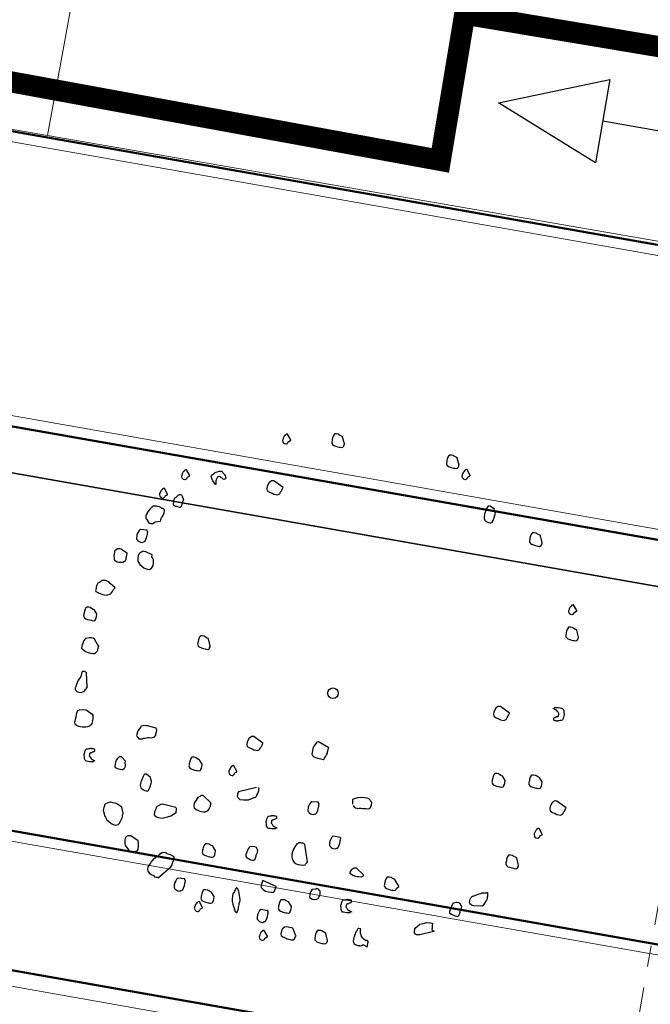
# Model space of a CAD drawing. Header units: metres. Extents: x 2514 to 227642, y 1683 to 852646.
# Tile 184 of 256: x 113841.01 to 113846.97, y 426303.16 to 426312.47. Entities that reach past the tile are written whole.
import ezdxf
from ezdxf.enums import TextEntityAlignment as Align
from ezdxf.lldxf.tags import DXFTag

# ---------------------------------------------------------------- set-up
doc = ezdxf.new("R2010")
doc.units = ezdxf.units.M
doc.linetypes.add('XX-CENTER', pattern=[8, 5, -1, 1, -1])
for name, color, linetype, lineweight in [('B-WE-KG-GRENS_PERCEEL-GV', 252, 'KG-PERCEEL', 18), ('N-WE-GR-BOOM-G', 94, 'Continuous', 35), ('N-WE-GR-BOOM-S', 94, 'Continuous', 25), ('N-WE-KG-WERKGRENS-G', 7, 'XX-CENTER', 35), ('N-WE-VH-KANTOPSLUITING_ACHTERKANTBAND-G', 1, 'Continuous', 50), ('N-WE-VH-KANTOPSLUITING_OPSLUITBAND_100X200-G', 1, 'Continuous', 18), ('N-WE-VH-KANTOPSLUITING_TROTTOIRBAND_130 150-G', 2, 'Continuous', 13), ('X-XX-AL-VERWIJZING-S', 7, 'Continuous', 25), ('X-XX-AL-VERWIJZING_DOORSNEDE-G', 7, 'XX-CENTER', 18)]:
    doc.layers.add(name, color=color, linetype=linetype, lineweight=lineweight)
doc.styles.add('NLCS-ISO', font='NLCS-ISO.ttf', dxfattribs={"height": 1.8})
doc.styles.get("Standard").update_dxf_attribs({"font": 'romans'})
tags = doc.linetypes.add('KG-PERCEEL', pattern='A,5.5,-2,["P",Standard,S=1.8,R=0,X=-0.5,Y=-0.9],-2,5.5,-2,[5,NLCS.SHX,S=0.75,R=0,X=0,Y=0],-2', length=19).pattern_tags.tags
tags[6] = DXFTag(74, 10)

# ---------------------------------------------------------------- blocks, each defined once
blk = doc.blocks.new('SGR-BOOM_11')
at = {"flags": 128}
for points in [[(-0.601, 4.681), (-0.657, 4.805), (-0.657, 4.811), (-0.681, 4.817), (-0.719, 4.829), (-0.737, 4.842), (-0.743, 4.842), (-0.75, 4.842), (-0.781, 4.842), (-0.812, 4.835), (-0.818, 4.835), (-0.818, 4.829), (-0.824, 4.823), (-0.836, 4.792), (-0.843, 4.755), (-0.843, 4.724), (-0.843, 4.706), (-0.843, 4.681), (-0.843, 4.668), (-0.836, 4.65), (-0.818, 4.631), (-0.793, 4.619), (-0.756, 4.613), (-0.719, 4.607), (-0.688, 4.607), (-0.669, 4.607), (-0.638, 4.607), (-0.62, 4.619), (-0.613, 4.625), (-0.607, 4.631), (-0.607, 4.643), (-0.601, 4.662), (-0.601, 4.675), (-0.601, 4.681)], [(-1.614, 4.582), (-1.69, 4.677), (-1.696, 4.677), (-1.702, 4.677), (-1.715, 4.671), (-1.721, 4.665), (-1.733, 4.653), (-1.733, 4.646), (-1.746, 4.628), (-1.752, 4.615), (-1.758, 4.59), (-1.764, 4.559), (-1.764, 4.541), (-1.752, 4.516), (-1.739, 4.504), (-1.721, 4.491), (-1.69, 4.491), (-1.684, 4.491), (-1.665, 4.504), (-1.665, 4.51), (-1.659, 4.516), (-1.653, 4.529), (-1.653, 4.535), (-1.647, 4.547), (-1.614, 4.57), (-1.614, 4.576), (-1.614, 4.582)], [(1.603, 4.662), (1.548, 4.786), (1.548, 4.792), (1.523, 4.798), (1.486, 4.811), (1.467, 4.823), (1.461, 4.823), (1.455, 4.823), (1.424, 4.823), (1.393, 4.817), (1.387, 4.817), (1.387, 4.811), (1.381, 4.805), (1.368, 4.774), (1.362, 4.736), (1.362, 4.706), (1.362, 4.687), (1.362, 4.662), (1.362, 4.65), (1.368, 4.631), (1.387, 4.613), (1.412, 4.6), (1.449, 4.594), (1.486, 4.588), (1.517, 4.588), (1.536, 4.588), (1.566, 4.588), (1.585, 4.6), (1.591, 4.607), (1.597, 4.613), (1.597, 4.625), (1.603, 4.643), (1.603, 4.656), (1.603, 4.662)], [(1.843, 4.507), (1.767, 4.602), (1.761, 4.602), (1.755, 4.602), (1.742, 4.596), (1.736, 4.59), (1.724, 4.578), (1.724, 4.571), (1.712, 4.553), (1.705, 4.54), (1.699, 4.515), (1.693, 4.485), (1.693, 4.466), (1.705, 4.441), (1.717, 4.429), (1.736, 4.416), (1.767, 4.416), (1.773, 4.416), (1.792, 4.429), (1.792, 4.435), (1.798, 4.441), (1.804, 4.454), (1.804, 4.46), (1.811, 4.472), (1.843, 4.495), (1.843, 4.501), (1.843, 4.507)], [(2.406, 3.956), (2.319, 4), (2.288, 4), (2.282, 4), (2.275, 3.987), (2.263, 3.95), (2.251, 3.901), (2.238, 3.833), (2.238, 3.783), (2.245, 3.746), (2.263, 3.721), (2.3, 3.702), (2.337, 3.69), (2.369, 3.69), (2.387, 3.69), (2.406, 3.702), (2.412, 3.721), (2.418, 3.74), (2.424, 3.764), (2.424, 3.783), (2.43, 3.795), (2.43, 3.814), (2.43, 3.826), (2.43, 3.839), (2.437, 3.845), (2.437, 3.869), (2.437, 3.888), (2.406, 3.944), (2.406, 3.956)], [(-2.87, 3.503), (-2.935, 3.566), (-2.951, 3.593), (-2.966, 3.619), (-2.976, 3.636), (-2.971, 3.653), (-2.959, 3.681), (-2.93, 3.705), (-2.915, 3.728), (-2.898, 3.737), (-2.882, 3.747), (-2.836, 3.766), (-2.812, 3.773), (-2.798, 3.774), (-2.787, 3.766), (-2.769, 3.748), (-2.754, 3.735), (-2.743, 3.727), (-2.739, 3.722), (-2.731, 3.719), (-2.728, 3.714), (-2.725, 3.709), (-2.722, 3.704), (-2.719, 3.698), (-2.712, 3.687), (-2.709, 3.682), (-2.706, 3.677), (-2.703, 3.671), (-2.697, 3.661), (-2.699, 3.652), (-2.704, 3.649), (-2.712, 3.637), (-2.718, 3.634), (-2.728, 3.628), (-2.742, 3.627), (-2.754, 3.635), (-2.757, 3.64), (-2.765, 3.643), (-2.782, 3.647), (-2.794, 3.655), (-2.8, 3.666), (-2.811, 3.673), (-2.817, 3.67), (-2.822, 3.667), (-2.833, 3.661), (-2.838, 3.658), (-2.844, 3.655), (-2.86, 3.645), (-2.867, 3.62), (-2.873, 3.595), (-2.875, 3.572), (-2.871, 3.553), (-2.867, 3.534), (-2.866, 3.52), (-2.863, 3.515), (-2.86, 3.509), (-2.865, 3.506), (-2.87, 3.503)], [(-1.602, 3.668), (-1.794, 3.761), (-1.813, 3.761), (-1.844, 3.755), (-1.85, 3.743), (-1.875, 3.718), (-1.893, 3.668), (-1.899, 3.637), (-1.899, 3.594), (-1.887, 3.557), (-1.837, 3.538), (-1.788, 3.526), (-1.751, 3.513), (-1.676, 3.513), (-1.67, 3.52), (-1.646, 3.538), (-1.639, 3.551), (-1.633, 3.582), (-1.621, 3.6), (-1.614, 3.631), (-1.608, 3.65), (-1.602, 3.662), (-1.602, 3.668)], [(-3.38, 3.587), (-3.456, 3.682), (-3.462, 3.682), (-3.468, 3.682), (-3.481, 3.675), (-3.487, 3.669), (-3.499, 3.657), (-3.499, 3.651), (-3.512, 3.632), (-3.518, 3.62), (-3.524, 3.595), (-3.53, 3.564), (-3.53, 3.545), (-3.518, 3.521), (-3.505, 3.508), (-3.487, 3.496), (-3.456, 3.496), (-3.45, 3.496), (-3.431, 3.508), (-3.431, 3.515), (-3.425, 3.521), (-3.419, 3.533), (-3.419, 3.539), (-3.413, 3.552), (-3.38, 3.575), (-3.38, 3.581), (-3.38, 3.587)], [(3.406, 3.486), (3.35, 3.61), (3.35, 3.615), (3.325, 3.622), (3.288, 3.634), (3.269, 3.646), (3.263, 3.646), (3.257, 3.646), (3.226, 3.646), (3.195, 3.64), (3.189, 3.64), (3.189, 3.634), (3.183, 3.628), (3.17, 3.597), (3.164, 3.56), (3.164, 3.529), (3.164, 3.51), (3.164, 3.486), (3.164, 3.473), (3.17, 3.455), (3.189, 3.436), (3.214, 3.423), (3.251, 3.417), (3.288, 3.411), (3.319, 3.411), (3.338, 3.411), (3.368, 3.411), (3.387, 3.423), (3.393, 3.43), (3.399, 3.436), (3.399, 3.448), (3.406, 3.467), (3.406, 3.479), (3.406, 3.486)], [(-3.73, 3.171), (-3.806, 3.265), (-3.812, 3.265), (-3.818, 3.265), (-3.831, 3.259), (-3.837, 3.253), (-3.849, 3.241), (-3.849, 3.234), (-3.861, 3.216), (-3.868, 3.203), (-3.874, 3.178), (-3.88, 3.147), (-3.88, 3.129), (-3.868, 3.104), (-3.855, 3.092), (-3.837, 3.079), (-3.806, 3.079), (-3.799, 3.079), (-3.781, 3.092), (-3.781, 3.098), (-3.775, 3.104), (-3.769, 3.117), (-3.769, 3.123), (-3.762, 3.135), (-3.73, 3.158), (-3.73, 3.164), (-3.73, 3.171)], [(-3.41, 3.111), (-3.443, 3.176), (-3.462, 3.195), (-3.487, 3.195), (-3.512, 3.195), (-3.53, 3.182), (-3.567, 3.132), (-3.586, 3.114), (-3.598, 3.083), (-3.598, 3.071), (-3.598, 3.04), (-3.598, 3.003), (-3.592, 2.996), (-3.586, 2.99), (-3.574, 2.984), (-3.549, 2.972), (-3.518, 2.972), (-3.493, 2.965), (-3.468, 2.965), (-3.456, 2.965), (-3.45, 2.965), (-3.443, 2.972), (-3.431, 2.99), (-3.431, 3.003), (-3.431, 3.015), (-3.425, 3.04), (-3.425, 3.058), (-3.425, 3.083), (-3.41, 3.111)], [(-3.772, 2.642), (-3.772, 2.668), (-3.772, 2.674), (-3.772, 2.693), (-3.765, 2.705), (-3.753, 2.736), (-3.747, 2.767), (-3.734, 2.798), (-3.734, 2.829), (-3.734, 2.841), (-3.734, 2.848), (-3.734, 2.86), (-3.747, 2.872), (-3.759, 2.879), (-3.772, 2.885), (-3.79, 2.885), (-3.815, 2.897), (-3.84, 2.904), (-3.871, 2.904), (-3.895, 2.909), (-3.933, 2.904), (-3.957, 2.897), (-3.982, 2.872), (-4.007, 2.835), (-4.032, 2.798), (-4.05, 2.761), (-4.05, 2.749), (-4.063, 2.711), (-4.063, 2.693), (-4.063, 2.687), (-4.063, 2.681), (-4.063, 2.674), (-4.063, 2.668), (-4.063, 2.662), (-4.056, 2.643), (-4.05, 2.637), (-4.044, 2.631), (-4.013, 2.606), (-4.007, 2.594), (-3.995, 2.575), (-3.976, 2.569), (-3.964, 2.569), (-3.945, 2.569), (-3.933, 2.569), (-3.908, 2.575), (-3.895, 2.588), (-3.889, 2.594), (-3.871, 2.612), (-3.772, 2.642), (-3.772, 2.642), (-3.772, 2.642)], [(-3.995, 2.433), (-4.118, 2.42), (-4.125, 2.42), (-4.131, 2.414), (-4.143, 2.396), (-4.156, 2.365), (-4.168, 2.327), (-4.168, 2.309), (-4.168, 2.297), (-4.168, 2.278), (-4.168, 2.253), (-4.162, 2.228), (-4.143, 2.216), (-4.131, 2.204), (-4.106, 2.191), (-4.081, 2.185), (-4.044, 2.185), (-4.019, 2.204), (-4.007, 2.21), (-3.995, 2.222), (-3.982, 2.272), (-3.976, 2.309), (-3.976, 2.34), (-3.976, 2.352), (-3.976, 2.371), (-3.976, 2.402), (-3.988, 2.414), (-3.995, 2.433)], [(4.271, 2.337), (4.195, 2.432), (4.189, 2.432), (4.183, 2.432), (4.171, 2.426), (4.164, 2.42), (4.152, 2.407), (4.152, 2.401), (4.14, 2.382), (4.133, 2.37), (4.127, 2.346), (4.121, 2.314), (4.121, 2.296), (4.133, 2.271), (4.146, 2.259), (4.164, 2.247), (4.195, 2.247), (4.201, 2.247), (4.22, 2.259), (4.22, 2.265), (4.226, 2.271), (4.233, 2.283), (4.233, 2.29), (4.239, 2.302), (4.271, 2.325), (4.271, 2.331), (4.271, 2.337)], [(-4.292, 1.937), (-4.379, 1.975), (-4.397, 1.981), (-4.416, 1.993), (-4.44, 1.993), (-4.459, 1.993), (-4.484, 1.987), (-4.509, 1.962), (-4.533, 1.931), (-4.533, 1.912), (-4.533, 1.882), (-4.533, 1.844), (-4.521, 1.807), (-4.515, 1.776), (-4.502, 1.764), (-4.484, 1.758), (-4.447, 1.745), (-4.416, 1.745), (-4.391, 1.745), (-4.366, 1.752), (-4.341, 1.758), (-4.317, 1.776), (-4.292, 1.795), (-4.292, 1.801), (-4.292, 1.82), (-4.292, 1.844), (-4.292, 1.869), (-4.292, 1.9), (-4.292, 1.925), (-4.292, 1.937)], [(4.39, 1.844), (4.335, 1.968), (4.335, 1.975), (4.31, 1.981), (4.273, 1.993), (4.254, 2.005), (4.248, 2.005), (4.242, 2.005), (4.211, 2.005), (4.18, 1.999), (4.173, 1.999), (4.173, 1.993), (4.167, 1.987), (4.155, 1.956), (4.149, 1.919), (4.149, 1.888), (4.149, 1.869), (4.149, 1.844), (4.149, 1.832), (4.155, 1.813), (4.173, 1.795), (4.198, 1.783), (4.235, 1.776), (4.273, 1.77), (4.303, 1.77), (4.322, 1.77), (4.353, 1.77), (4.372, 1.783), (4.378, 1.789), (4.384, 1.795), (4.384, 1.807), (4.39, 1.826), (4.39, 1.838), (4.39, 1.844)], [(-4.403, 1.25), (-4.509, 1.318), (-4.533, 1.337), (-4.571, 1.349), (-4.601, 1.355), (-4.626, 1.355), (-4.632, 1.355), (-4.651, 1.355), (-4.657, 1.349), (-4.67, 1.343), (-4.688, 1.324), (-4.713, 1.3), (-4.738, 1.281), (-4.75, 1.256), (-4.756, 1.231), (-4.756, 1.194), (-4.756, 1.151), (-4.756, 1.132), (-4.75, 1.12), (-4.719, 1.114), (-4.682, 1.102), (-4.645, 1.095), (-4.608, 1.089), (-4.577, 1.089), (-4.539, 1.089), (-4.515, 1.095), (-4.484, 1.114), (-4.471, 1.12), (-4.465, 1.132), (-4.459, 1.138), (-4.447, 1.17), (-4.44, 1.176), (-4.428, 1.201), (-4.428, 1.213), (-4.409, 1.244), (-4.403, 1.25)], [(-4.657, 0.705), (-4.713, 0.767), (-4.713, 0.773), (-4.738, 0.779), (-4.775, 0.792), (-4.793, 0.804), (-4.8, 0.804), (-4.806, 0.804), (-4.837, 0.804), (-4.868, 0.798), (-4.874, 0.798), (-4.874, 0.792), (-4.88, 0.786), (-4.892, 0.755), (-4.899, 0.717), (-4.899, 0.687), (-4.899, 0.668), (-4.899, 0.643), (-4.899, 0.631), (-4.892, 0.612), (-4.874, 0.594), (-4.849, 0.581), (-4.812, 0.575), (-4.775, 0.569), (-4.744, 0.569), (-4.725, 0.569), (-4.694, 0.569), (-4.676, 0.581), (-4.67, 0.587), (-4.663, 0.594), (-4.663, 0.606), (-4.657, 0.624), (-4.657, 0.699), (-4.657, 0.705)], [(-2.44, 0.482), (-2.496, 0.606), (-2.496, 0.612), (-2.521, 0.618), (-2.558, 0.631), (-2.576, 0.643), (-2.583, 0.643), (-2.589, 0.643), (-2.62, 0.643), (-2.651, 0.637), (-2.657, 0.637), (-2.657, 0.631), (-2.663, 0.624), (-2.675, 0.594), (-2.682, 0.556), (-2.682, 0.525), (-2.682, 0.507), (-2.682, 0.482), (-2.682, 0.47), (-2.675, 0.451), (-2.657, 0.432), (-2.632, 0.42), (-2.595, 0.414), (-2.558, 0.408), (-2.527, 0.408), (-2.508, 0.408), (-2.477, 0.408), (-2.459, 0.42), (-2.453, 0.426), (-2.446, 0.432), (-2.446, 0.445), (-2.44, 0.464), (-2.44, 0.476), (-2.44, 0.482)], [(3.354, 0.207), (3.162, 0.3), (3.144, 0.3), (3.113, 0.294), (3.107, 0.282), (3.082, 0.257), (3.063, 0.207), (3.057, 0.176), (3.057, 0.133), (3.07, 0.096), (3.119, 0.077), (3.169, 0.065), (3.206, 0.052), (3.28, 0.052), (3.286, 0.059), (3.311, 0.077), (3.317, 0.09), (3.323, 0.12), (3.336, 0.139), (3.342, 0.17), (3.348, 0.189), (3.354, 0.201), (3.354, 0.207)], [(4.186, -0.967), (4.13, -0.905), (4.13, -0.899), (4.105, -0.893), (4.068, -0.88), (4.05, -0.868), (4.044, -0.868), (4.037, -0.868), (4.006, -0.868), (3.975, -0.874), (3.969, -0.874), (3.969, -0.88), (3.963, -0.887), (3.95, -0.917), (3.944, -0.955), (3.944, -0.986), (3.944, -1.004), (3.944, -1.029), (3.944, -1.041), (3.95, -1.06), (3.969, -1.079), (3.994, -1.091), (4.031, -1.097), (4.068, -1.103), (4.099, -1.103), (4.118, -1.103), (4.149, -1.103), (4.167, -1.091), (4.173, -1.085), (4.18, -1.079), (4.18, -1.066), (4.186, -1.047), (4.186, -0.973), (4.186, -0.967)], [(-1.14, -1.159), (-1.332, -1.066), (-1.35, -1.066), (-1.381, -1.072), (-1.387, -1.085), (-1.412, -1.109), (-1.431, -1.159), (-1.437, -1.19), (-1.437, -1.233), (-1.425, -1.27), (-1.375, -1.289), (-1.325, -1.302), (-1.288, -1.314), (-1.214, -1.314), (-1.208, -1.307), (-1.183, -1.289), (-1.177, -1.277), (-1.171, -1.246), (-1.158, -1.227), (-1.152, -1.196), (-1.146, -1.178), (-1.14, -1.165), (-1.14, -1.159)], [(0.099, -1.029), (-0.112, -0.955), (-0.143, -0.967), (-0.167, -1.01), (-0.186, -1.047), (-0.192, -1.097), (-0.192, -1.171), (-0.192, -1.203), (-0.18, -1.227), (-0.149, -1.246), (-0.075, -1.258), (-0.013, -1.264), (0.031, -1.264), (0.049, -1.252), (0.055, -1.239), (0.074, -1.196), (0.08, -1.171), (0.092, -1.134), (0.092, -1.103), (0.092, -1.097), (0.099, -1.035), (0.099, -1.029)], [(3.492, -1.06), (3.437, -0.998), (3.437, -0.992), (3.412, -0.986), (3.375, -0.973), (3.356, -0.961), (3.35, -0.961), (3.344, -0.961), (3.313, -0.961), (3.282, -0.967), (3.276, -0.967), (3.276, -0.973), (3.269, -0.979), (3.257, -1.01), (3.251, -1.047), (3.251, -1.079), (3.251, -1.097), (3.251, -1.122), (3.251, -1.134), (3.257, -1.153), (3.276, -1.171), (3.3, -1.184), (3.338, -1.19), (3.375, -1.196), (3.406, -1.196), (3.424, -1.196), (3.455, -1.196), (3.474, -1.184), (3.48, -1.178), (3.486, -1.171), (3.486, -1.159), (3.492, -1.14), (3.492, -1.066), (3.492, -1.06)], [(4.716, -1.371), (4.524, -1.278), (4.506, -1.278), (4.475, -1.285), (4.469, -1.297), (4.444, -1.322), (4.425, -1.371), (4.419, -1.402), (4.419, -1.446), (4.431, -1.483), (4.481, -1.501), (4.531, -1.514), (4.568, -1.526), (4.642, -1.526), (4.648, -1.52), (4.673, -1.501), (4.679, -1.489), (4.685, -1.458), (4.698, -1.44), (4.704, -1.409), (4.71, -1.39), (4.716, -1.377), (4.716, -1.371)], [(-2.205, -1.747), (-2.261, -1.685), (-2.261, -1.679), (-2.285, -1.673), (-2.323, -1.661), (-2.341, -1.648), (-2.347, -1.648), (-2.354, -1.648), (-2.384, -1.648), (-2.416, -1.654), (-2.422, -1.654), (-2.422, -1.661), (-2.428, -1.667), (-2.44, -1.698), (-2.446, -1.735), (-2.446, -1.766), (-2.446, -1.785), (-2.446, -1.809), (-2.446, -1.821), (-2.44, -1.84), (-2.422, -1.859), (-2.397, -1.871), (-2.36, -1.877), (-2.323, -1.884), (-2.292, -1.884), (-2.273, -1.884), (-2.242, -1.884), (-2.224, -1.871), (-2.217, -1.865), (-2.211, -1.859), (-2.211, -1.846), (-2.205, -1.828), (-2.205, -1.753), (-2.205, -1.747)], [(-1.534, -1.768), (-1.61, -1.673), (-1.617, -1.673), (-1.623, -1.673), (-1.635, -1.679), (-1.641, -1.685), (-1.654, -1.698), (-1.654, -1.704), (-1.666, -1.722), (-1.672, -1.735), (-1.678, -1.76), (-1.685, -1.791), (-1.685, -1.809), (-1.672, -1.834), (-1.66, -1.846), (-1.641, -1.859), (-1.61, -1.859), (-1.604, -1.859), (-1.586, -1.846), (-1.586, -1.84), (-1.579, -1.834), (-1.573, -1.821), (-1.573, -1.815), (-1.567, -1.803), (-1.534, -1.78), (-1.534, -1.774), (-1.534, -1.768)], [(4.359, -1.94), (4.283, -1.845), (4.277, -1.845), (4.27, -1.845), (4.258, -1.852), (4.252, -1.858), (4.239, -1.87), (4.239, -1.876), (4.227, -1.895), (4.221, -1.907), (4.215, -1.932), (4.209, -1.963), (4.209, -1.981), (4.221, -2.006), (4.233, -2.019), (4.252, -2.031), (4.283, -2.031), (4.289, -2.031), (4.308, -2.019), (4.308, -2.013), (4.314, -2.006), (4.32, -1.994), (4.32, -1.988), (4.326, -1.975), (4.359, -1.952), (4.359, -1.946), (4.359, -1.94)], [(-3.642, -1.945), (-3.728, -1.877), (-3.747, -1.877), (-3.772, -1.884), (-3.784, -1.896), (-3.803, -1.921), (-3.821, -1.952), (-3.827, -1.995), (-3.827, -2.038), (-3.827, -2.069), (-3.821, -2.082), (-3.79, -2.1), (-3.753, -2.107), (-3.716, -2.107), (-3.679, -2.107), (-3.673, -2.107), (-3.666, -2.107), (-3.642, -2.082), (-3.635, -2.069), (-3.629, -2.057), (-3.629, -2.032), (-3.642, -1.964), (-3.642, -1.958), (-3.642, -1.945)], [(-3.121, -2.162), (-3.208, -2.119), (-3.239, -2.119), (-3.245, -2.119), (-3.251, -2.131), (-3.264, -2.168), (-3.276, -2.218), (-3.289, -2.286), (-3.289, -2.335), (-3.282, -2.373), (-3.264, -2.398), (-3.227, -2.416), (-3.189, -2.428), (-3.159, -2.428), (-3.14, -2.428), (-3.121, -2.416), (-3.115, -2.398), (-3.109, -2.379), (-3.103, -2.354), (-3.103, -2.335), (-3.097, -2.323), (-3.097, -2.305), (-3.097, -2.292), (-3.097, -2.28), (-3.09, -2.274), (-3.09, -2.249), (-3.09, -2.23), (-3.121, -2.175), (-3.121, -2.162)], [(0.086, -2.076), (-0.037, -2.088), (-0.044, -2.088), (-0.05, -2.094), (-0.062, -2.112), (-0.075, -2.144), (-0.087, -2.181), (-0.087, -2.2), (-0.087, -2.212), (-0.087, -2.23), (-0.087, -2.255), (-0.081, -2.28), (-0.062, -2.292), (-0.05, -2.305), (-0.025, -2.317), (0, -2.323), (0.037, -2.323), (0.062, -2.305), (0.074, -2.299), (0.086, -2.286), (0.099, -2.236), (0.105, -2.2), (0.105, -2.168), (0.105, -2.156), (0.105, -2.137), (0.105, -2.107), (0.092, -2.094), (0.086, -2.076)], [(-1.914, -2.441), (-2.081, -2.329), (-2.112, -2.335), (-2.131, -2.348), (-2.143, -2.36), (-2.174, -2.385), (-2.211, -2.459), (-2.224, -2.503), (-2.224, -2.552), (-2.211, -2.59), (-2.168, -2.614), (-2.093, -2.633), (-2.031, -2.633), (-1.994, -2.626), (-1.982, -2.62), (-1.945, -2.596), (-1.939, -2.577), (-1.926, -2.558), (-1.926, -2.552), (-1.92, -2.521), (-1.914, -2.509), (-1.914, -2.497), (-1.914, -2.472), (-1.914, -2.453), (-1.914, -2.441)], [(4.019, -2.596), (3.963, -2.472), (3.963, -2.466), (3.938, -2.459), (3.901, -2.447), (3.882, -2.435), (3.876, -2.435), (3.87, -2.435), (3.839, -2.435), (3.808, -2.441), (3.802, -2.441), (3.802, -2.447), (3.796, -2.453), (3.783, -2.484), (3.777, -2.521), (3.777, -2.552), (3.777, -2.571), (3.777, -2.596), (3.777, -2.608), (3.783, -2.626), (3.802, -2.645), (3.827, -2.658), (3.864, -2.664), (3.901, -2.67), (3.932, -2.67), (3.95, -2.67), (3.982, -2.67), (4, -2.658), (4.006, -2.651), (4.012, -2.645), (4.012, -2.633), (4.019, -2.614), (4.019, -2.602), (4.019, -2.596)], [(-3.58, -2.8), (-3.666, -2.769), (-3.697, -2.757), (-3.741, -2.757), (-3.765, -2.757), (-3.784, -2.757), (-3.803, -2.757), (-3.846, -2.788), (-3.877, -2.806), (-3.889, -2.825), (-3.889, -2.843), (-3.895, -2.874), (-3.895, -2.93), (-3.871, -2.992), (-3.858, -3.029), (-3.833, -3.054), (-3.796, -3.097), (-3.753, -3.122), (-3.704, -3.153), (-3.666, -3.165), (-3.642, -3.165), (-3.611, -3.165), (-3.592, -3.159), (-3.574, -3.147), (-3.555, -3.116), (-3.536, -3.066), (-3.524, -3.023), (-3.518, -2.998), (-3.518, -2.973), (-3.518, -2.912), (-3.536, -2.862), (-3.561, -2.806), (-3.567, -2.806), (-3.574, -2.8), (-3.58, -2.8)], [(-2.552, -2.639), (-2.812, -2.62), (-2.843, -2.633), (-2.898, -2.676), (-2.917, -2.707), (-2.923, -2.738), (-2.936, -2.794), (-2.936, -2.85), (-2.905, -2.874), (-2.843, -2.887), (-2.775, -2.887), (-2.675, -2.843), (-2.62, -2.812), (-2.539, -2.744), (-2.533, -2.744), (-2.533, -2.726), (-2.533, -2.713), (-2.533, -2.689), (-2.539, -2.658), (-2.545, -2.651), (-2.552, -2.639)], [(0.607, -2.664), (0.477, -2.658), (0.47, -2.658), (0.464, -2.664), (0.452, -2.682), (0.439, -2.713), (0.427, -2.75), (0.427, -2.769), (0.427, -2.782), (0.427, -2.8), (0.427, -2.825), (0.433, -2.85), (0.452, -2.862), (0.464, -2.874), (0.489, -2.887), (0.514, -2.893), (0.551, -2.893), (0.576, -2.874), (0.588, -2.868), (0.6, -2.856), (0.613, -2.806), (0.619, -2.769), (0.619, -2.738), (0.619, -2.726), (0.619, -2.707), (0.619, -2.676), (0.607, -2.664), (0.607, -2.664)], [(0.074, -3.221), (-0.031, -2.912), (-0.05, -2.893), (-0.068, -2.893), (-0.087, -2.893), (-0.106, -2.893), (-0.149, -2.899), (-0.161, -2.912), (-0.186, -2.936), (-0.199, -2.967), (-0.223, -3.035), (-0.236, -3.104), (-0.236, -3.147), (-0.229, -3.19), (-0.211, -3.233), (-0.186, -3.264), (-0.155, -3.289), (-0.13, -3.296), (-0.087, -3.302), (-0.044, -3.302), (0.006, -3.302), (0.043, -3.289), (0.049, -3.271), (0.068, -3.246), (0.074, -3.221)], [(-0.886, -3.24), (-0.886, -3.209), (-0.886, -3.172), (-0.905, -3.147), (-0.923, -3.122), (-0.954, -3.116), (-1.004, -3.116), (-1.047, -3.134), (-1.059, -3.147), (-1.072, -3.172), (-1.09, -3.252), (-1.096, -3.289), (-1.096, -3.296), (-1.09, -3.326), (-1.066, -3.345), (-1.022, -3.357), (-0.985, -3.37), (-0.948, -3.37), (-0.942, -3.37), (-0.935, -3.37), (-0.923, -3.364), (-0.911, -3.351), (-0.905, -3.345), (-0.905, -3.339), (-0.905, -3.332), (-0.905, -3.32), (-0.898, -3.314), (-0.898, -3.308), (-0.898, -3.246), (-0.892, -3.24), (-0.886, -3.24)], [(-3.146, -3.388), (-3.301, -3.314), (-3.357, -3.326), (-3.394, -3.357), (-3.394, -3.37), (-3.394, -3.382), (-3.394, -3.425), (-3.388, -3.481), (-3.375, -3.512), (-3.344, -3.543), (-3.313, -3.568), (-3.289, -3.599), (-3.251, -3.605), (-3.208, -3.605), (-3.165, -3.587), (-3.128, -3.568), (-3.121, -3.562), (-3.121, -3.543), (-3.121, -3.518), (-3.121, -3.5), (-3.121, -3.481), (-3.128, -3.463), (-3.128, -3.444), (-3.134, -3.425), (-3.14, -3.413), (-3.14, -3.401), (-3.146, -3.401), (-3.146, -3.395), (-3.146, -3.388)], [(-1.672, -3.314), (-1.728, -3.252), (-1.728, -3.246), (-1.753, -3.24), (-1.79, -3.227), (-1.809, -3.215), (-1.815, -3.215), (-1.821, -3.215), (-1.852, -3.215), (-1.883, -3.221), (-1.889, -3.221), (-1.889, -3.227), (-1.895, -3.233), (-1.908, -3.264), (-1.914, -3.302), (-1.914, -3.332), (-1.914, -3.351), (-1.914, -3.376), (-1.914, -3.388), (-1.908, -3.407), (-1.889, -3.425), (-1.864, -3.438), (-1.827, -3.444), (-1.79, -3.45), (-1.759, -3.45), (-1.74, -3.45), (-1.71, -3.45), (-1.691, -3.438), (-1.685, -3.432), (-1.678, -3.425), (-1.678, -3.413), (-1.672, -3.395), (-1.672, -3.32), (-1.672, -3.314)], [(1.164, -3.283), (1.009, -3.184), (0.99, -3.184), (0.966, -3.19), (0.953, -3.196), (0.922, -3.227), (0.91, -3.246), (0.898, -3.277), (0.904, -3.296), (0.935, -3.308), (0.966, -3.32), (1.015, -3.332), (1.052, -3.332), (1.077, -3.332), (1.127, -3.326), (1.133, -3.326), (1.164, -3.302), (1.164, -3.296), (1.164, -3.289), (1.164, -3.283)], [(1.858, -3.378), (1.771, -3.277), (1.771, -3.271), (1.746, -3.264), (1.709, -3.252), (1.69, -3.24), (1.684, -3.24), (1.678, -3.24), (1.647, -3.24), (1.616, -3.246), (1.61, -3.246), (1.61, -3.252), (1.603, -3.258), (1.591, -3.289), (1.585, -3.326), (1.585, -3.357), (1.585, -3.376), (1.585, -3.401), (1.585, -3.413), (1.591, -3.432), (1.61, -3.45), (1.635, -3.463), (1.672, -3.469), (1.709, -3.475), (1.74, -3.475), (1.758, -3.475), (1.789, -3.475), (1.808, -3.463), (1.814, -3.456), (1.82, -3.45), (1.82, -3.438), (1.827, -3.419), (1.858, -3.384), (1.858, -3.378)], [(3.475, -3.479), (3.319, -3.5), (3.313, -3.5), (3.288, -3.5), (3.251, -3.481), (3.238, -3.463), (3.226, -3.45), (3.226, -3.419), (3.226, -3.401), (3.238, -3.357), (3.257, -3.332), (3.257, -3.326), (3.276, -3.32), (3.381, -3.258), (3.406, -3.246), (3.424, -3.233), (3.455, -3.227), (3.511, -3.215), (3.511, -3.209), (3.529, -3.209), (3.536, -3.233), (3.536, -3.252), (3.542, -3.277), (3.542, -3.296), (3.542, -3.326), (3.536, -3.351), (3.529, -3.37), (3.529, -3.376), (3.517, -3.395), (3.487, -3.467), (3.481, -3.473), (3.475, -3.479)], [(3.095, -3.619), (3.095, -3.588), (3.095, -3.551), (3.077, -3.526), (3.058, -3.502), (3.027, -3.495), (2.978, -3.495), (2.934, -3.514), (2.922, -3.526), (2.91, -3.551), (2.891, -3.632), (2.885, -3.669), (2.885, -3.675), (2.891, -3.706), (2.916, -3.725), (2.959, -3.737), (2.996, -3.749), (3.033, -3.749), (3.039, -3.749), (3.046, -3.749), (3.058, -3.743), (3.07, -3.731), (3.077, -3.725), (3.077, -3.718), (3.077, -3.712), (3.077, -3.7), (3.083, -3.694), (3.083, -3.687), (3.083, -3.626), (3.089, -3.619), (3.095, -3.619)], [(-0.428, -3.785), (-0.694, -3.716), (-0.7, -3.747), (-0.706, -3.772), (-0.706, -3.815), (-0.7, -3.853), (-0.657, -3.884), (-0.607, -3.909), (-0.552, -3.909), (-0.496, -3.909), (-0.477, -3.909), (-0.465, -3.902), (-0.446, -3.884), (-0.44, -3.865), (-0.44, -3.853), (-0.434, -3.846), (-0.434, -3.834), (-0.428, -3.815), (-0.428, -3.797), (-0.428, -3.791), (-0.428, -3.785)], [(0.322, -3.704), (0.266, -3.723), (0.26, -3.723), (0.247, -3.729), (0.235, -3.766), (0.229, -3.791), (0.229, -3.834), (0.229, -3.865), (0.241, -3.89), (0.26, -3.89), (0.285, -3.902), (0.322, -3.902), (0.371, -3.89), (0.396, -3.871), (0.402, -3.846), (0.415, -3.815), (0.415, -3.779), (0.415, -3.76), (0.415, -3.747), (0.408, -3.729), (0.402, -3.723), (0.384, -3.711), (0.371, -3.698), (0.353, -3.692), (0.34, -3.692), (0.322, -3.704)], [(-2.155, -3.939), (-2.279, -3.952), (-2.285, -3.952), (-2.292, -3.958), (-2.304, -3.977), (-2.316, -4.008), (-2.329, -4.045), (-2.329, -4.063), (-2.329, -4.076), (-2.329, -4.094), (-2.329, -4.119), (-2.323, -4.144), (-2.304, -4.156), (-2.292, -4.169), (-2.267, -4.181), (-2.242, -4.187), (-2.205, -4.187), (-2.18, -4.169), (-2.168, -4.162), (-2.155, -4.15), (-2.143, -4.101), (-2.137, -4.063), (-2.137, -4.032), (-2.137, -4.02), (-2.137, -4.002), (-2.137, -3.97), (-2.149, -3.958), (-2.155, -3.939)], [(-1.548, -4.175), (-1.604, -4.113), (-1.604, -4.107), (-1.629, -4.101), (-1.666, -4.088), (-1.685, -4.076), (-1.691, -4.076), (-1.697, -4.076), (-1.728, -4.076), (-1.759, -4.082), (-1.765, -4.082), (-1.765, -4.088), (-1.772, -4.094), (-1.784, -4.125), (-1.79, -4.162), (-1.79, -4.193), (-1.79, -4.212), (-1.79, -4.237), (-1.79, -4.249), (-1.784, -4.268), (-1.765, -4.286), (-1.74, -4.299), (-1.703, -4.305), (-1.666, -4.311), (-1.635, -4.311), (-1.617, -4.311), (-1.586, -4.311), (-1.567, -4.299), (-1.561, -4.293), (-1.555, -4.286), (-1.555, -4.274), (-1.548, -4.255), (-1.548, -4.181), (-1.548, -4.175)], [(-1.053, -4.15), (-1.096, -4.032), (-1.103, -4.02), (-1.109, -3.989), (-1.121, -3.97), (-1.134, -3.952), (-1.152, -3.939), (-1.158, -3.939), (-1.171, -3.952), (-1.189, -4.014), (-1.208, -4.063), (-1.208, -4.107), (-1.208, -4.162), (-1.196, -4.206), (-1.177, -4.255), (-1.158, -4.299), (-1.14, -4.323), (-1.134, -4.342), (-1.121, -4.361), (-1.115, -4.379), (-1.103, -4.392), (-1.078, -4.398), (-1.072, -4.398), (-1.066, -4.379), (-1.059, -4.342), (-1.059, -4.299), (-1.059, -4.268), (-1.059, -4.243), (-1.059, -4.23), (-1.059, -4.224), (-1.059, -4.206), (-1.053, -4.2), (-1.053, -4.156), (-1.053, -4.15)], [(-0.075, -4.107), (-0.13, -4.045), (-0.13, -4.038), (-0.155, -4.032), (-0.192, -4.02), (-0.211, -4.008), (-0.217, -4.008), (-0.223, -4.008), (-0.254, -4.008), (-0.285, -4.014), (-0.291, -4.014), (-0.291, -4.02), (-0.298, -4.026), (-0.31, -4.057), (-0.316, -4.094), (-0.316, -4.125), (-0.316, -4.144), (-0.316, -4.169), (-0.316, -4.181), (-0.31, -4.2), (-0.291, -4.218), (-0.267, -4.23), (-0.229, -4.237), (-0.192, -4.243), (-0.161, -4.243), (-0.143, -4.243), (-0.112, -4.243), (-0.093, -4.23), (-0.087, -4.224), (-0.081, -4.218), (-0.081, -4.206), (-0.075, -4.187), (-0.075, -4.113), (-0.075, -4.107)], [(-1.73, -4.414), (-1.807, -4.319), (-1.813, -4.319), (-1.819, -4.319), (-1.831, -4.326), (-1.837, -4.332), (-1.85, -4.344), (-1.85, -4.351), (-1.862, -4.369), (-1.868, -4.381), (-1.875, -4.406), (-1.881, -4.437), (-1.881, -4.455), (-1.868, -4.48), (-1.856, -4.493), (-1.837, -4.505), (-1.807, -4.505), (-1.8, -4.505), (-1.782, -4.493), (-1.782, -4.487), (-1.775, -4.48), (-1.769, -4.468), (-1.769, -4.462), (-1.763, -4.45), (-1.73, -4.426), (-1.73, -4.42), (-1.73, -4.414)], [(0.706, -4.62), (0.65, -4.497), (0.65, -4.491), (0.625, -4.484), (0.588, -4.472), (0.569, -4.46), (0.563, -4.46), (0.557, -4.46), (0.526, -4.46), (0.495, -4.466), (0.489, -4.466), (0.489, -4.472), (0.483, -4.478), (0.47, -4.509), (0.464, -4.546), (0.464, -4.577), (0.464, -4.596), (0.464, -4.62), (0.464, -4.633), (0.47, -4.652), (0.489, -4.67), (0.514, -4.683), (0.551, -4.689), (0.588, -4.695), (0.619, -4.695), (0.637, -4.695), (0.668, -4.695), (0.687, -4.683), (0.693, -4.676), (0.699, -4.67), (0.699, -4.658), (0.706, -4.639), (0.706, -4.627), (0.706, -4.62)], [(-0.427, -4.739), (-0.503, -4.644), (-0.509, -4.644), (-0.515, -4.644), (-0.528, -4.65), (-0.534, -4.657), (-0.546, -4.669), (-0.546, -4.675), (-0.559, -4.694), (-0.565, -4.706), (-0.571, -4.731), (-0.577, -4.762), (-0.577, -4.78), (-0.565, -4.805), (-0.552, -4.818), (-0.534, -4.83), (-0.503, -4.83), (-0.497, -4.83), (-0.478, -4.818), (-0.478, -4.812), (-0.472, -4.805), (-0.466, -4.793), (-0.466, -4.787), (-0.459, -4.774), (-0.427, -4.751), (-0.427, -4.745), (-0.427, -4.739)]]:
    blk.add_lwpolyline(points, close=True, dxfattribs=at)
for points in [[(-3.821, 1.987), (-3.951, 2.024), (-3.988, 2.024), (-4.007, 2.024), (-4.019, 2.011), (-4.032, 1.999), (-4.056, 1.975), (-4.063, 1.962), (-4.069, 1.956), (-4.075, 1.925), (-4.075, 1.882), (-4.069, 1.838), (-4.063, 1.82), (-4.044, 1.795), (-4.019, 1.77), (-3.976, 1.745), (-3.933, 1.72), (-3.889, 1.708), (-3.858, 1.708), (-3.821, 1.708), (-3.79, 1.739), (-3.778, 1.758), (-3.765, 1.795), (-3.765, 1.838), (-3.772, 1.875), (-3.778, 1.9), (-3.79, 1.919), (-3.803, 1.931), (-3.821, 1.95), (-3.821, 1.987), (-3.821, 1.993)], [(4.17, 0.456), (4.244, 0.468), (4.275, 0.468), (4.306, 0.468), (4.325, 0.468), (4.337, 0.456), (4.356, 0.431), (4.362, 0.394), (4.375, 0.369), (4.375, 0.35), (4.375, 0.332), (4.368, 0.282), (4.362, 0.258), (4.356, 0.245), (4.343, 0.239), (4.319, 0.233), (4.3, 0.226), (4.288, 0.221), (4.282, 0.221), (4.275, 0.214), (4.269, 0.214), (4.263, 0.214), (4.257, 0.214), (4.251, 0.214), (4.238, 0.214), (4.232, 0.214), (4.226, 0.214), (4.22, 0.214), (4.207, 0.214), (4.201, 0.221), (4.201, 0.226), (4.195, 0.239), (4.195, 0.245), (4.195, 0.258), (4.201, 0.27), (4.213, 0.276), (4.22, 0.276), (4.226, 0.282), (4.238, 0.295), (4.251, 0.301), (4.263, 0.301), (4.275, 0.307), (4.275, 0.313), (4.275, 0.32), (4.275, 0.332), (4.275, 0.338), (4.275, 0.344), (4.275, 0.363), (4.257, 0.381), (4.238, 0.4), (4.22, 0.413), (4.201, 0.419), (4.183, 0.425), (4.17, 0.431), (4.164, 0.431), (4.158, 0.431), (4.158, 0.437), (4.158, 0.443)], [(-4.521, 0.11), (-4.62, 0.228), (-4.645, 0.241), (-4.682, 0.241), (-4.725, 0.234), (-4.775, 0.216), (-4.787, 0.209), (-4.793, 0.203), (-4.8, 0.191), (-4.818, 0.154), (-4.818, 0.141), (-4.824, 0.11), (-4.831, 0.086), (-4.831, 0.049), (-4.831, 0.024), (-4.831, 0.017), (-4.818, 0.005), (-4.781, -0.013), (-4.744, -0.032), (-4.694, -0.044), (-4.676, -0.044), (-4.645, -0.044), (-4.595, -0.044), (-4.558, -0.038), (-4.558, -0.032), (-4.552, -0.019), (-4.533, 0.005), (-4.521, 0.03), (-4.521, 0.055), (-4.515, 0.117), (-4.515, 0.117), (-4.521, 0.11), (-4.515, 0.117), (-4.515, 0.117), (-4.521, 0.117)], [(-4.601, -0.682), (-4.657, -0.428), (-4.67, -0.416), (-4.701, -0.409), (-4.725, -0.409), (-4.738, -0.416), (-4.744, -0.428), (-4.75, -0.49), (-4.756, -0.527), (-4.756, -0.533), (-4.756, -0.54), (-4.762, -0.546), (-4.769, -0.552), (-4.787, -0.589), (-4.8, -0.633), (-4.8, -0.651), (-4.806, -0.664), (-4.806, -0.682), (-4.812, -0.682), (-4.812, -0.688), (-4.812, -0.701), (-4.812, -0.719), (-4.818, -0.732), (-4.818, -0.744), (-4.818, -0.75), (-4.818, -0.769), (-4.806, -0.781), (-4.793, -0.794), (-4.775, -0.806), (-4.762, -0.806), (-4.738, -0.812), (-4.732, -0.812), (-4.694, -0.806), (-4.663, -0.788), (-4.632, -0.769), (-4.632, -0.763), (-4.632, -0.756), (-4.626, -0.756), (-4.626, -0.738), (-4.614, -0.725), (-4.601, -0.701), (-4.601, -0.682), (-4.601, -0.682), (-4.601, -0.688)], [(-4.397, -1.19), (-4.539, -1.122), (-4.614, -1.128), (-4.67, -1.147), (-4.701, -1.159), (-4.701, -1.165), (-4.707, -1.19), (-4.713, -1.233), (-4.713, -1.283), (-4.719, -1.332), (-4.719, -1.388), (-4.707, -1.413), (-4.67, -1.431), (-4.632, -1.444), (-4.595, -1.444), (-4.564, -1.444), (-4.533, -1.438), (-4.496, -1.431), (-4.459, -1.419), (-4.422, -1.401), (-4.416, -1.388), (-4.391, -1.363), (-4.385, -1.345), (-4.385, -1.32), (-4.385, -1.295), (-4.385, -1.258), (-4.385, -1.233), (-4.391, -1.203), (-4.409, -1.178), (-4.422, -1.171)], [(-3.177, -1.227), (-3.32, -1.215), (-3.344, -1.215), (-3.369, -1.215), (-3.425, -1.221), (-3.437, -1.227), (-3.462, -1.239), (-3.468, -1.252), (-3.505, -1.332), (-3.518, -1.376), (-3.518, -1.406), (-3.518, -1.431), (-3.505, -1.45), (-3.487, -1.462), (-3.468, -1.481), (-3.437, -1.481), (-3.4, -1.469), (-3.381, -1.456), (-3.363, -1.45), (-3.351, -1.45), (-3.301, -1.431), (-3.276, -1.425), (-3.227, -1.419), (-3.196, -1.406), (-3.189, -1.401), (-3.177, -1.388), (-3.165, -1.357), (-3.165, -1.332), (-3.159, -1.295), (-3.159, -1.264), (-3.159, -1.258), (-3.171, -1.246), (-3.177, -1.233), (-3.177, -1.227), (-3.183, -1.227), (-3.196, -1.227), (-3.196, -1.221)], [(-4.23, -2.057), (-4.304, -2.069), (-4.335, -2.069), (-4.366, -2.069), (-4.385, -2.069), (-4.397, -2.057), (-4.416, -2.032), (-4.422, -1.995), (-4.434, -1.97), (-4.434, -1.952), (-4.434, -1.933), (-4.428, -1.884), (-4.422, -1.859), (-4.416, -1.846), (-4.403, -1.84), (-4.379, -1.834), (-4.36, -1.828), (-4.348, -1.821), (-4.341, -1.821), (-4.335, -1.815), (-4.329, -1.815), (-4.323, -1.815), (-4.317, -1.815), (-4.31, -1.815), (-4.298, -1.815), (-4.292, -1.815), (-4.286, -1.815), (-4.28, -1.815), (-4.267, -1.815), (-4.261, -1.821), (-4.261, -1.828), (-4.255, -1.84), (-4.255, -1.846), (-4.255, -1.859), (-4.261, -1.871), (-4.273, -1.877), (-4.28, -1.877), (-4.286, -1.884), (-4.298, -1.896), (-4.31, -1.902), (-4.323, -1.902), (-4.335, -1.908), (-4.335, -1.914), (-4.335, -1.921), (-4.335, -1.933), (-4.335, -1.939), (-4.335, -1.945), (-4.335, -1.964), (-4.317, -1.983), (-4.298, -2.001), (-4.28, -2.013), (-4.261, -2.02), (-4.242, -2.026), (-4.23, -2.032), (-4.224, -2.032), (-4.218, -2.032), (-4.218, -2.038), (-4.218, -2.044)], [(0.73, -2.001), (0.718, -1.933), (0.718, -1.927), (0.718, -1.914), (0.724, -1.908), (0.724, -1.902), (0.73, -1.896), (0.805, -1.859), (0.811, -1.859), (0.879, -1.84), (0.929, -1.84), (0.972, -1.84), (1.009, -1.846), (1.052, -1.877), (1.077, -1.914), (1.077, -1.945), (1.077, -1.964), (1.065, -2.013), (1.065, -2.026), (1.059, -2.026), (1.046, -2.038), (1.028, -2.044), (0.99, -2.044), (0.935, -2.057), (0.904, -2.057), (0.867, -2.063), (0.842, -2.069), (0.836, -2.069), (0.823, -2.069), (0.798, -2.063), (0.78, -2.057), (0.752, -2.021)], [(-1.115, -2.008), (-1.437, -2.144), (-1.449, -2.181), (-1.449, -2.2), (-1.449, -2.23), (-1.431, -2.255), (-1.387, -2.28), (-1.319, -2.28), (-1.226, -2.261), (-1.158, -2.218), (-1.103, -2.187), (-1.09, -2.168), (-1.084, -2.144), (-1.072, -2.112), (-1.066, -2.076), (-1.066, -2.051), (-1.066, -2.026), (-1.066, -2.008), (-1.072, -2.008), (-1.072, -2.001), (-1.072, -1.995)], [(-0.62, -2.713), (-0.694, -2.726), (-0.725, -2.726), (-0.756, -2.726), (-0.774, -2.726), (-0.787, -2.713), (-0.805, -2.689), (-0.812, -2.651), (-0.824, -2.626), (-0.824, -2.608), (-0.824, -2.59), (-0.818, -2.54), (-0.812, -2.515), (-0.805, -2.503), (-0.793, -2.497), (-0.768, -2.491), (-0.75, -2.484), (-0.737, -2.478), (-0.731, -2.478), (-0.725, -2.472), (-0.719, -2.472), (-0.713, -2.472), (-0.706, -2.472), (-0.7, -2.472), (-0.688, -2.472), (-0.681, -2.472), (-0.675, -2.472), (-0.669, -2.472), (-0.657, -2.472), (-0.651, -2.478), (-0.651, -2.484), (-0.644, -2.497), (-0.644, -2.503), (-0.644, -2.515), (-0.651, -2.527), (-0.663, -2.534), (-0.669, -2.534), (-0.675, -2.54), (-0.688, -2.552), (-0.7, -2.558), (-0.713, -2.558), (-0.725, -2.565), (-0.725, -2.571), (-0.725, -2.577), (-0.725, -2.59), (-0.725, -2.596), (-0.725, -2.602), (-0.725, -2.62), (-0.706, -2.639), (-0.688, -2.658), (-0.669, -2.67), (-0.651, -2.676), (-0.632, -2.682), (-0.62, -2.689), (-0.613, -2.689), (-0.607, -2.689), (-0.607, -2.695), (-0.607, -2.701)], [(-2.645, -4.002), (-2.453, -3.766), (-2.434, -3.723), (-2.428, -3.667), (-2.422, -3.636), (-2.422, -3.617), (-2.422, -3.587), (-2.422, -3.568), (-2.453, -3.555), (-2.496, -3.543), (-2.564, -3.531), (-2.583, -3.518), (-2.589, -3.518), (-2.607, -3.518), (-2.638, -3.518), (-2.657, -3.531), (-2.688, -3.555), (-2.707, -3.58), (-2.725, -3.599), (-2.744, -3.617), (-2.769, -3.648), (-2.806, -3.686), (-2.824, -3.716), (-2.83, -3.723), (-2.843, -3.76), (-2.861, -3.797), (-2.88, -3.846), (-2.88, -3.884), (-2.868, -3.921), (-2.836, -3.946), (-2.793, -3.97), (-2.75, -3.983), (-2.725, -4.002), (-2.694, -4.002), (-2.675, -4.002), (-2.651, -4.002), (-2.645, -4.002), (-2.638, -4.002)], [(1.046, -4.032), (0.972, -4.045), (0.941, -4.045), (0.91, -4.045), (0.891, -4.045), (0.879, -4.032), (0.86, -4.008), (0.854, -3.97), (0.842, -3.946), (0.842, -3.927), (0.842, -3.909), (0.848, -3.859), (0.854, -3.834), (0.86, -3.822), (0.873, -3.815), (0.898, -3.81), (0.916, -3.803), (0.929, -3.797), (0.935, -3.797), (0.941, -3.791), (0.947, -3.791), (0.953, -3.791), (0.96, -3.791), (0.966, -3.791), (0.978, -3.791), (0.984, -3.791), (0.99, -3.791), (0.997, -3.791), (1.009, -3.791), (1.015, -3.797), (1.015, -3.803), (1.021, -3.815), (1.021, -3.822), (1.021, -3.834), (1.015, -3.846), (1.003, -3.853), (0.997, -3.853), (0.99, -3.859), (0.978, -3.871), (0.966, -3.878), (0.953, -3.878), (0.941, -3.884), (0.941, -3.89), (0.941, -3.896), (0.941, -3.909), (0.941, -3.915), (0.941, -3.921), (0.941, -3.939), (0.96, -3.958), (0.978, -3.977), (0.997, -3.989), (1.015, -3.995), (1.034, -4.002), (1.046, -4.008), (1.052, -4.008), (1.059, -4.008), (1.059, -4.014), (1.059, -4.02)], [(2.654, -4.108), (2.409, -4.218), (2.378, -4.224), (2.365, -4.224), (2.347, -4.224), (2.322, -4.218), (2.303, -4.193), (2.297, -4.175), (2.297, -4.156), (2.297, -4.138), (2.297, -4.119), (2.309, -4.094), (2.328, -4.07), (2.334, -4.063), (2.365, -4.032), (2.371, -4.02), (2.433, -3.995), (2.495, -3.964), (2.563, -3.958), (2.594, -3.958), (2.607, -3.964), (2.607, -4.002), (2.613, -4.045), (2.613, -4.076), (2.613, -4.082), (2.654, -4.096), (2.654, -4.102), (2.654, -4.108), (2.654, -4.114)], [(-0.502, -4.268), (-0.632, -4.261), (-0.638, -4.261), (-0.644, -4.268), (-0.657, -4.286), (-0.669, -4.317), (-0.681, -4.354), (-0.681, -4.373), (-0.681, -4.385), (-0.681, -4.404), (-0.681, -4.429), (-0.675, -4.453), (-0.657, -4.466), (-0.644, -4.478), (-0.62, -4.491), (-0.595, -4.497), (-0.558, -4.497), (-0.533, -4.478), (-0.52, -4.472), (-0.508, -4.46), (-0.496, -4.41), (-0.49, -4.373), (-0.49, -4.342), (-0.49, -4.329), (-0.49, -4.311), (-0.49, -4.28), (-0.502, -4.268), (-0.508, -4.249)], [(1.381, -4.596), (1.374, -4.596), (1.381, -4.584), (1.467, -4.608), (1.467, -4.602), (1.467, -4.584), (1.467, -4.565), (1.467, -4.552), (1.467, -4.521), (1.467, -4.503), (1.461, -4.503), (1.442, -4.497), (1.424, -4.497), (1.412, -4.497), (1.387, -4.484), (1.356, -4.466), (1.325, -4.435), (1.313, -4.41), (1.3, -4.385), (1.294, -4.354), (1.288, -4.329), (1.288, -4.317), (1.288, -4.305), (1.282, -4.305), (1.282, -4.299), (1.251, -4.299), (1.238, -4.299), (1.232, -4.305), (1.213, -4.354), (1.201, -4.385), (1.201, -4.41), (1.195, -4.429), (1.189, -4.466), (1.189, -4.478), (1.189, -4.521), (1.189, -4.552), (1.195, -4.571), (1.213, -4.596), (1.232, -4.608), (1.244, -4.608), (1.269, -4.615), (1.294, -4.615), (1.313, -4.615), (1.319, -4.615), (1.331, -4.615), (1.356, -4.602), (1.362, -4.602), (1.362, -4.596), (1.374, -4.596)], [(0.099, -4.639), (0.018, -4.509), (-0.007, -4.503), (-0.037, -4.503), (-0.068, -4.503), (-0.13, -4.509), (-0.143, -4.521), (-0.167, -4.552), (-0.18, -4.596), (-0.186, -4.652), (-0.174, -4.683), (-0.137, -4.701), (-0.087, -4.714), (-0.05, -4.726), (0.012, -4.726), (0.031, -4.726), (0.049, -4.726), (0.062, -4.726), (0.08, -4.708), (0.086, -4.701), (0.099, -4.652), (0.099, -4.639), (0.105, -4.639)]]:
    blk.add_lwpolyline(points, dxfattribs=at)
blk.add_circle((0, 0), 0.1)
blk = doc.blocks.new('SAL-VERWIJZING_DOORSNEDE_BOVEN-SO')
for p, q in [((-2, 9), (0, 14)), ((0, 14), (2, 9)), ((2, 9), (-2, 9)), ((0, 0), (0, 9))]:
    blk.add_line(p, q)
at = {"lineweight": 50, "style": 'NLCS-ISO'}
blk.add_attdef('...', text='', height=5, dxfattribs=at).set_placement((-0.053, -1.188), align=Align.TOP_CENTER)

msp = doc.modelspace()

# ---------------------------------------------------------------- linework, layer by layer
at = {"layer": 'B-WE-KG-GRENS_PERCEEL-GV', "ltscale": 0.2}
msp.add_lwpolyline([(113841.274, 426311.371), (113845.566, 426334.895), (113839.246, 426335.994), (113835.15, 426312.433)], close=True, dxfattribs=at)
msp.add_lwpolyline([(113841.274, 426311.371), (113847.282, 426310.33), (113851.448, 426333.872), (113845.566, 426334.895)], dxfattribs=at)
at = {"layer": 'N-WE-GR-BOOM-G', "ltscale": 0.2, "flags": 128}
msp.add_lwpolyline([(113868.5793, 426303.3146), (113832.413, 426309.6828)], dxfattribs=at)
at = {"layer": 'N-WE-KG-WERKGRENS-G', "ltscale": 0.5, "const_width": 0.2, "flags": 128}
msp.add_lwpolyline([(113875.2078, 426365.5126), (113869.6185, 426333.4121), (113863.3078, 426334.3723), (113862.8551, 426331.397), (113875.1363, 426329.1966), (113871.2094, 426306.7335), (113849.9437, 426310.2892), (113850.1777, 426311.6889), (113845.2192, 426312.518), (113844.9881, 426311.1356), (113831.4735, 426313.6074), (113835.6885, 426336.022), (113839.8819, 426335.3227), (113840.4062, 426338.4668), (113844.4643, 426361.6713), (113842.4201, 426362.0288), (113843.9554, 426366.3603), (113848.6231, 426368.5274), (113848.9707, 426370.0746), (113859.2797, 426368.4066)], dxfattribs=at)
at = {"layer": 'N-WE-VH-KANTOPSLUITING_ACHTERKANTBAND-G', "ltscale": 0.2}
for p, q in [((113868.6544, 426303.7411), (113832.4882, 426310.1094)), ((113831.8352, 426306.4011), (113868.0014, 426300.0329))]:
    msp.add_line(p, q, dxfattribs=at)
at = {"layer": 'N-WE-VH-KANTOPSLUITING_ACHTERKANTBAND-G', "ltscale": 0.2, "flags": 128}
msp.add_lwpolyline([(113830.7062, 426313.2155), (113871.5243, 426306.0281), (113875.64, 426329.665), (113863.524, 426331.772)], dxfattribs=at)
at = {"layer": 'N-WE-VH-KANTOPSLUITING_ACHTERKANTBAND-G', "ltscale": 0.2}
msp.add_lwpolyline([(113831.9859, 426303.3224), (113832.3038, 426304.9986), (113864.0866, 426299.4022), (113863.7918, 426297.7281)], dxfattribs=at)
at = {"layer": 'N-WE-VH-KANTOPSLUITING_OPSLUITBAND_100X200-G', "ltscale": 0.2}
for p, q in [((113868.7702, 426303.8223), (113832.407, 426310.2252)), ((113831.7194, 426306.32), (113868.0825, 426299.9171))]:
    msp.add_line(p, q, dxfattribs=at)
msp.add_lwpolyline([(113830.5903, 426313.1343), (113871.6056, 426305.9122), (113875.7557, 426329.7464), (113863.5411, 426331.8705)], dxfattribs=at)
at = {"layer": 'N-WE-VH-KANTOPSLUITING_TROTTOIRBAND_130 150-G', "ltscale": 0.2}
msp.add_line((113832.6523, 426304.785), (113863.6175, 426299.3325), dxfattribs=at)
at = {"layer": 'X-XX-AL-VERWIJZING_DOORSNEDE-G', "ltscale": 0.2, "flags": 128}
msp.add_lwpolyline([(113848.2963, 426311.1954), (113844.2319, 426288.0268)], dxfattribs=at)

# ---------------------------------------------------------------- block references
at = {"layer": 'N-WE-GR-BOOM-S', "ltscale": 0.2, "xscale": 0.5, "yscale": 0.5, "rotation": 350.0500476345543}
msp.add_blockref('SGR-BOOM_11', (113843.9727, 426306.0973), dxfattribs=at)
at = {"layer": 'X-XX-AL-VERWIJZING-S', "ltscale": 0.2, "xscale": 0.2, "yscale": 0.2, "zscale": 0.2, "rotation": 80.05004763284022}
msp.add_blockref('SAL-VERWIJZING_DOORSNEDE_BOVEN-SO', (113848.2963, 426311.1954), dxfattribs=at).add_auto_attribs({'...': '10'})

doc.saveas('drawing.dxf')
